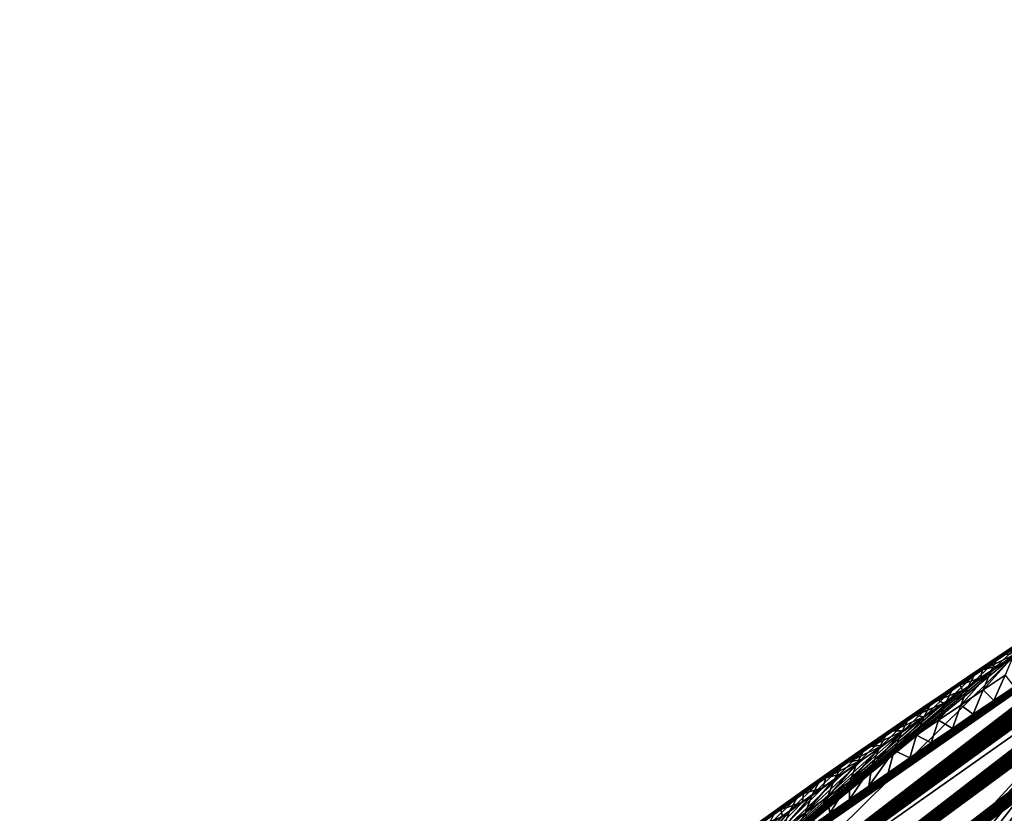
# Model space of a CAD drawing. Header units: metres. Extents: x -82 to 82, y -313 to 40.
# Tile 114 of 256: x -80 to -68, y -17 to -8. Entities that reach past the tile are written whole.
import ezdxf

# ---------------------------------------------------------------- set-up
doc = ezdxf.new("R2010")
doc.units = ezdxf.units.M
doc.layers.add('solid_505278_SW0001_CCC', color=7, linetype='CONTINUOUS')

msp = doc.modelspace()

# ---------------------------------------------------------------- linework, layer by layer
at = {"layer": 'solid_505278_SW0001_CCC'}
for points in [[(-76.345451, -25.445335, 67.233612), (-54.121674, -8.32029, 47.868084), (-54.103161, -8.351337, 47.627686)], [(-76.345451, -25.445335, 67.233612), (-76.079926, -25.070696, 67.758362), (-54.121674, -8.32029, 47.868084)], [(-76.345451, -25.445335, 67.233612), (-54.103161, -8.351337, 47.627686), (-54.098923, -8.388654, 47.408455)], [(-76.079926, -25.070696, 67.758362), (-54.282253, -8.275463, 48.731693), (-54.208996, -8.280944, 48.418884)], [(-76.079926, -25.070696, 67.758362), (-75.816391, -24.663908, 68.265991), (-54.282253, -8.275463, 48.731693)], [(-76.079926, -25.070696, 67.758362), (-54.208996, -8.280944, 48.418884), (-54.156322, -8.296489, 48.131317)], [(-76.079926, -25.070696, 67.758362), (-54.156322, -8.296489, 48.131317), (-54.121674, -8.32029, 47.868084)], [(-75.816391, -24.663908, 68.265991), (-54.377945, -8.281245, 49.070408), (-54.282253, -8.275463, 48.731693)], [(-75.816391, -24.663908, 68.265991), (-54.434586, -8.288568, 49.249599), (-54.377945, -8.281245, 49.070408)], [(-75.816391, -24.663908, 68.265991), (-54.497833, -8.299395, 49.435837), (-54.434586, -8.288568, 49.249599)], [(-75.816391, -24.663908, 68.265991), (-54.567631, -8.313627, 49.629032), (-54.497833, -8.299395, 49.435837)], [(-75.816391, -24.663908, 68.265991), (-75.554939, -24.2248, 68.755997), (-54.567631, -8.313627, 49.629032)], [(-75.554939, -24.2248, 68.755997), (-54.644184, -8.331391, 49.829315), (-54.567631, -8.313627, 49.629032)], [(-75.554939, -24.2248, 68.755997), (-54.728195, -8.353204, 50.037182), (-54.644184, -8.331391, 49.829315)], [(-75.554939, -24.2248, 68.755997), (-54.819424, -8.378831, 50.252415), (-54.728195, -8.353204, 50.037182)], [(-76.345451, -25.445335, 67.233612), (-54.098923, -8.388654, 47.408455), (-54.106789, -8.431214, 47.207039)], [(-76.345451, -25.445335, 67.233612), (-54.106789, -8.431214, 47.207039), (-54.125469, -8.4785, 47.021397)], [(-75.554939, -24.2248, 68.755997), (-54.918335, -8.408599, 50.475323), (-54.819424, -8.378831, 50.252415)], [(-75.554939, -24.2248, 68.755997), (-55.025593, -8.443007, 50.706371), (-54.918335, -8.408599, 50.475323)], [(-75.554939, -24.2248, 68.755997), (-55.140873, -8.48175, 50.945274), (-55.025593, -8.443007, 50.706371)], [(-76.612869, -25.787895, 66.6922), (-54.125469, -8.4785, 47.021397), (-54.154037, -8.530216, 46.849701)], [(-76.612869, -25.787895, 66.6922), (-76.345451, -25.445335, 67.233612), (-54.125469, -8.4785, 47.021397)], [(-76.612869, -25.787895, 66.6922), (-54.154037, -8.530216, 46.849701), (-54.191799, -8.586277, 46.689667)], [(-75.554939, -24.2248, 68.755997), (-75.295586, -23.753061, 69.227745), (-55.140873, -8.48175, 50.945274)], [(-75.295586, -23.753061, 69.227745), (-55.264858, -8.525331, 51.192532), (-55.140873, -8.48175, 50.945274)], [(-75.295586, -23.753061, 69.227745), (-55.398121, -8.574172, 51.448563), (-55.264858, -8.525331, 51.192532)], [(-75.295586, -23.753061, 69.227745), (-55.54034, -8.627968, 51.713066), (-55.398121, -8.574172, 51.448563)], [(-76.612869, -25.787895, 66.6922), (-54.191799, -8.586277, 46.689667), (-54.238407, -8.646775, 46.539352)], [(-76.612869, -25.787895, 66.6922), (-54.238407, -8.646775, 46.539352), (-54.293816, -8.711883, 46.39769)], [(-75.295586, -23.753061, 69.227745), (-55.692402, -8.687391, 51.98671), (-55.54034, -8.627968, 51.713066)], [(-75.295586, -23.753061, 69.227745), (-55.854706, -8.752723, 52.269775), (-55.692402, -8.687391, 51.98671)], [(-76.88208, -26.098375, 66.134529), (-54.293816, -8.711883, 46.39769), (-54.358055, -8.781795, 46.263683)], [(-76.88208, -26.098375, 66.134529), (-76.612869, -25.787895, 66.6922), (-54.293816, -8.711883, 46.39769)], [(-76.88208, -26.098375, 66.134529), (-54.358055, -8.781795, 46.263683), (-54.431801, -8.857218, 46.136204)], [(-75.295586, -23.753061, 69.227745), (-75.038422, -23.248409, 69.680458), (-55.854706, -8.752723, 52.269775)], [(-75.038422, -23.248409, 69.680458), (-56.027042, -8.823753, 52.562057), (-55.854706, -8.752723, 52.269775)], [(-76.88208, -26.098375, 66.134529), (-54.431801, -8.857218, 46.136204), (-54.51577, -8.938783, 46.014538)], [(-75.038422, -23.248409, 69.680458), (-56.210514, -8.901343, 52.864372), (-56.027042, -8.823753, 52.562057)], [(-75.038422, -23.248409, 69.680458), (-56.339142, -8.956796, 53.071571), (-56.210514, -8.901343, 52.864372)], [(-77.152992, -26.376709, 65.56086), (-54.610744, -9.027111, 45.898136), (-54.718044, -9.123197, 45.786812)], [(-77.152992, -26.376709, 65.56086), (-76.88208, -26.098375, 66.134529), (-54.610744, -9.027111, 45.898136)], [(-76.88208, -26.098375, 66.134529), (-54.51577, -8.938783, 46.014538), (-54.610744, -9.027111, 45.898136)], [(-75.038422, -23.248409, 69.680458), (-56.47261, -9.015042, 53.283119), (-56.339142, -8.956796, 53.071571)], [(-75.038422, -23.248409, 69.680458), (-56.611305, -9.076393, 53.499298), (-56.47261, -9.015042, 53.283119)], [(-77.152992, -26.376709, 65.56086), (-54.718044, -9.123197, 45.786812), (-54.839691, -9.228546, 45.680313)], [(-75.038422, -23.248409, 69.680458), (-56.755611, -9.141156, 53.720394), (-56.611305, -9.076393, 53.499298)], [(-77.152992, -26.376709, 65.56086), (-54.839691, -9.228546, 45.680313), (-54.977398, -9.344308, 45.578796)], [(-75.038422, -23.248409, 69.680458), (-74.783524, -22.710527, 70.113243), (-56.755611, -9.141156, 53.720394)], [(-74.783524, -22.710527, 70.113243), (-56.905643, -9.20941, 53.94648), (-56.755611, -9.141156, 53.720394)], [(-74.783524, -22.710527, 70.113243), (-57.060997, -9.280815, 54.17725), (-56.905643, -9.20941, 53.94648)], [(-77.152992, -26.376709, 65.56086), (-54.977398, -9.344308, 45.578796), (-55.133167, -9.471792, 45.482639)], [(-74.783524, -22.710527, 70.113243), (-57.222073, -9.35569, 54.412979), (-57.060997, -9.280815, 54.17725)], [(-74.783524, -22.710527, 70.113243), (-57.389305, -9.434398, 54.653988), (-57.222073, -9.35569, 54.412979)], [(-77.425453, -26.622692, 64.97139), (-55.133167, -9.471792, 45.482639), (-55.309864, -9.612908, 45.393093)], [(-77.425453, -26.622692, 64.97139), (-77.152992, -26.376709, 65.56086), (-55.133167, -9.471792, 45.482639)], [(-74.783524, -22.710527, 70.113243), (-57.563011, -9.517188, 54.900505), (-57.389305, -9.434398, 54.653988)], [(-74.783524, -22.710527, 70.113243), (-57.742664, -9.603609, 55.152134), (-57.563011, -9.517188, 54.900505)], [(-77.425453, -26.622692, 64.97139), (-55.309864, -9.612908, 45.393093), (-55.509583, -9.768891, 45.311378)], [(-74.783524, -22.710527, 70.113243), (-57.928574, -9.69392, 55.409084), (-57.742664, -9.603609, 55.152134)], [(-74.783524, -22.710527, 70.113243), (-74.530991, -22.139055, 70.525154), (-57.928574, -9.69392, 55.409084)], [(-74.530991, -22.139055, 70.525154), (-58.121254, -9.788553, 55.671715), (-57.928574, -9.69392, 55.409084)], [(-77.425453, -26.622692, 64.97139), (-55.509583, -9.768891, 45.311378), (-55.734352, -9.940889, 45.238789)], [(-74.530991, -22.139055, 70.525154), (-58.321178, -9.887912, 55.940361), (-58.121254, -9.788553, 55.671715)], [(-74.530991, -22.139055, 70.525154), (-58.527855, -9.991559, 56.214676), (-58.321178, -9.887912, 55.940361)], [(-77.699287, -26.835997, 64.366364), (-55.734352, -9.940889, 45.238789), (-55.986191, -10.130041, 45.177666)], [(-77.699287, -26.835997, 64.366364), (-77.425453, -26.622692, 64.97139), (-55.734352, -9.940889, 45.238789)], [(-74.530991, -22.139055, 70.525154), (-58.741386, -10.09958, 56.494705), (-58.527855, -9.991559, 56.214676)], [(-77.699287, -26.835997, 64.366364), (-55.986191, -10.130041, 45.177666), (-56.266438, -10.336974, 45.129929)], [(-74.530991, -22.139055, 70.525154), (-58.906387, -10.183779, 56.708721), (-58.741386, -10.09958, 56.494705)], [(-74.530991, -22.139055, 70.525154), (-59.075825, -10.27095, 56.92635), (-58.906387, -10.183779, 56.708721)], [(-77.699287, -26.835997, 64.366364), (-56.266438, -10.336974, 45.129929), (-56.417492, -10.447203, 45.111443)], [(-74.530991, -22.139055, 70.525154), (-59.249905, -10.361279, 57.147728), (-59.075825, -10.27095, 56.92635)], [(-74.530991, -22.139055, 70.525154), (-74.2808, -21.533463, 70.91507), (-59.249905, -10.361279, 57.147728)], [(-74.2808, -21.533463, 70.91507), (-59.428181, -10.454355, 57.372555), (-59.249905, -10.361279, 57.147728)], [(-77.699287, -26.835997, 64.366364), (-56.417492, -10.447203, 45.111443), (-56.576462, -10.562366, 45.097225)], [(-74.2808, -21.533463, 70.91507), (-59.61068, -10.550207, 57.600845), (-59.428181, -10.454355, 57.372555)], [(-77.974274, -27.016211, 63.745987), (-56.576462, -10.562366, 45.097225), (-56.743271, -10.682352, 45.087181)], [(-77.974274, -27.016211, 63.745987), (-77.699287, -26.835997, 64.366364), (-56.576462, -10.562366, 45.097225)], [(-74.2808, -21.533463, 70.91507), (-59.797688, -10.649101, 57.832783), (-59.61068, -10.550207, 57.600845)], [(-77.974274, -27.016211, 63.745987), (-56.743271, -10.682352, 45.087181), (-56.918118, -10.807273, 45.081505)], [(-74.2808, -21.533463, 70.91507), (-59.989502, -10.751304, 58.068558), (-59.797688, -10.649101, 57.832783)], [(-77.974274, -27.016211, 63.745987), (-56.918118, -10.807273, 45.081505), (-57.101635, -10.937573, 45.080837)], [(-74.2808, -21.533463, 70.91507), (-60.186409, -10.857082, 58.308361), (-59.989502, -10.751304, 58.068558)], [(-74.2808, -21.533463, 70.91507), (-60.388466, -10.966491, 58.552227), (-60.186409, -10.857082, 58.308361)], [(-77.974274, -27.016211, 63.745987), (-57.101635, -10.937573, 45.080837), (-57.29361, -11.073034, 45.084938)], [(-74.2808, -21.533463, 70.91507), (-60.595119, -11.079009, 58.799809), (-60.388466, -10.966491, 58.552227)], [(-77.974274, -27.016211, 63.745987), (-57.29361, -11.073034, 45.084938), (-57.494442, -11.213925, 45.094227)], [(-74.2808, -21.533463, 70.91507), (-60.806622, -11.194886, 59.051258), (-60.595119, -11.079009, 58.799809)], [(-77.974274, -27.016211, 63.745987), (-57.494442, -11.213925, 45.094227), (-57.704727, -11.360668, 45.109329)], [(-74.2808, -21.533463, 70.91507), (-61.023323, -11.314451, 59.306789), (-60.806622, -11.194886, 59.051258)], [(-78.250175, -27.162819, 63.110397), (-57.704727, -11.360668, 45.109329), (-57.924168, -11.51298, 45.129921)], [(-78.250175, -27.162819, 63.110397), (-77.974274, -27.016211, 63.745987), (-57.704727, -11.360668, 45.109329)], [(-74.2808, -21.533463, 70.91507), (-74.032967, -20.893274, 71.281754), (-61.023323, -11.314451, 59.306789)], [(-74.032967, -20.893274, 71.281754), (-61.24556, -11.438032, 59.566616), (-61.023323, -11.314451, 59.306789)], [(-74.032967, -20.893274, 71.281754), (-61.473675, -11.565962, 59.830948), (-61.24556, -11.438032, 59.566616)], [(-78.250175, -27.162819, 63.110397), (-57.924168, -11.51298, 45.129921), (-58.153374, -11.671295, 45.156609)], [(-74.032967, -20.893274, 71.281754), (-61.707359, -11.697943, 60.099613), (-61.473675, -11.565962, 59.830948)], [(-78.250175, -27.162819, 63.110397), (-58.153374, -11.671295, 45.156609), (-58.392879, -11.835979, 45.189907)], [(-74.032967, -20.893274, 71.281754), (-61.946255, -11.833624, 60.372395), (-61.707359, -11.697943, 60.099613)], [(-78.250175, -27.162819, 63.110397), (-58.392879, -11.835979, 45.189907), (-58.642361, -12.006743, 45.229504)], [(-74.032967, -20.893274, 71.281754), (-62.141388, -11.945108, 60.593731), (-61.946255, -11.833624, 60.372395)], [(-78.250175, -27.162819, 63.110397), (-58.642361, -12.006743, 45.229504), (-58.902649, -12.184184, 45.276207)], [(-74.032967, -20.893274, 71.281754), (-62.340321, -12.05943, 60.81797), (-62.141388, -11.945108, 60.593731)], [(-74.032967, -20.893274, 71.281754), (-62.543251, -12.176802, 61.045231), (-62.340321, -12.05943, 60.81797)], [(-78.526711, -27.275187, 62.459625), (-58.902649, -12.184184, 45.276207), (-59.174103, -12.368545, 45.330376)], [(-78.526711, -27.275187, 62.459625), (-78.250175, -27.162819, 63.110397), (-58.902649, -12.184184, 45.276207)], [(-74.032967, -20.893274, 71.281754), (-62.750389, -12.297432, 61.275631), (-62.543251, -12.176802, 61.045231)], [(-78.526711, -27.275187, 62.459625), (-59.174103, -12.368545, 45.330376), (-59.456516, -12.559617, 45.391804)], [(-74.032967, -20.893274, 71.281754), (-62.961857, -12.421453, 61.509247), (-62.750389, -12.297432, 61.275631)], [(-74.032967, -20.893274, 71.281754), (-63.177067, -12.54827, 61.745754), (-62.961857, -12.421453, 61.509247)], [(-78.526711, -27.275187, 62.459625), (-59.456516, -12.559617, 45.391804), (-59.750893, -12.758154, 45.461514)], [(-74.032967, -20.893274, 71.281754), (-63.396065, -12.677935, 61.985168), (-63.177067, -12.54827, 61.745754)], [(-74.032967, -20.893274, 71.281754), (-73.787498, -20.217981, 71.62384), (-63.396065, -12.677935, 61.985168)], [(-73.787498, -20.217981, 71.62384), (-63.619114, -12.810719, 62.227646), (-63.396065, -12.677935, 61.985168)], [(-78.526711, -27.275187, 62.459625), (-59.750893, -12.758154, 45.461514), (-59.953903, -12.894726, 45.512703)], [(-73.787498, -20.217981, 71.62384), (-63.846466, -12.946898, 62.473328), (-63.619114, -12.810719, 62.227646)], [(-78.526711, -27.275187, 62.459625), (-59.953903, -12.894726, 45.512703), (-60.162125, -13.034498, 45.567459)], [(-78.526711, -27.275187, 62.459625), (-60.162125, -13.034498, 45.567459), (-60.3759, -13.177735, 45.626144)], [(-73.787498, -20.217981, 71.62384), (-64.078384, -13.086744, 62.722366), (-63.846466, -12.946898, 62.473328)], [(-73.787498, -20.217981, 71.62384), (-64.275322, -13.206285, 62.932564), (-64.078384, -13.086744, 62.722366)], [(-78.803528, -27.352566, 61.793797), (-60.3759, -13.177735, 45.626144), (-60.595585, -13.324705, 45.689129)], [(-78.803528, -27.352566, 61.793797), (-78.526711, -27.275187, 62.459625), (-60.3759, -13.177735, 45.626144)], [(-73.787498, -20.217981, 71.62384), (-64.475754, -13.328723, 63.145287), (-64.275322, -13.206285, 62.932564)], [(-78.803528, -27.352566, 61.793797), (-60.595585, -13.324705, 45.689129), (-60.82127, -13.475474, 45.756512)], [(-73.787498, -20.217981, 71.62384), (-64.679405, -13.453758, 63.360386), (-64.475754, -13.328723, 63.145287)], [(-78.803528, -27.352566, 61.793797), (-60.82127, -13.475474, 45.756512), (-61.052601, -13.629741, 45.827904)], [(-73.787498, -20.217981, 71.62384), (-64.885941, -13.581042, 63.57769), (-64.679405, -13.453758, 63.360386)], [(-73.787498, -20.217981, 71.62384), (-65.095535, -13.710773, 63.797287), (-64.885941, -13.581042, 63.57769)], [(-78.803528, -27.352566, 61.793797), (-61.052601, -13.629741, 45.827904), (-61.289917, -13.787771, 45.903683)], [(-78.803528, -27.352566, 61.793797), (-61.289917, -13.787771, 45.903683), (-61.533615, -13.949876, 45.984283)], [(-73.787498, -20.217981, 71.62384), (-65.30838, -13.843156, 64.019264), (-65.095535, -13.710773, 63.797287)], [(-73.787498, -20.217981, 71.62384), (-65.524635, -13.978389, 64.243721), (-65.30838, -13.843156, 64.019264)], [(-78.803528, -27.352566, 61.793797), (-61.533615, -13.949876, 45.984283), (-61.783966, -14.116264, 46.069992)], [(-73.787498, -20.217981, 71.62384), (-65.744484, -14.116674, 64.470741), (-65.524635, -13.978389, 64.243721)], [(-78.803528, -27.352566, 61.793797), (-61.783966, -14.116264, 46.069992), (-62.040512, -14.286551, 46.160301)], [(-73.787498, -20.217981, 71.62384), (-65.968102, -14.258217, 64.700409), (-65.744484, -14.116674, 64.470741)], [(-73.787498, -20.217981, 71.62384), (-66.195656, -14.403218, 64.932823), (-65.968102, -14.258217, 64.700409)], [(-79.080238, -27.394127, 61.113049), (-62.040512, -14.286551, 46.160301), (-62.303509, -14.460942, 46.255512)], [(-79.080238, -27.394127, 61.113049), (-78.803528, -27.352566, 61.793797), (-62.040512, -14.286551, 46.160301)], [(-79.080238, -27.394127, 61.113049), (-62.303509, -14.460942, 46.255512), (-62.573406, -14.639795, 46.356133)], [(-73.787498, -20.217981, 71.62384), (-66.427193, -14.551727, 65.168007), (-66.195656, -14.403218, 64.932823)], [(-73.787498, -20.217981, 71.62384), (-73.544548, -19.507242, 71.939911), (-66.427193, -14.551727, 65.168007)], [(-73.544548, -19.507242, 71.939911), (-66.66198, -14.702939, 65.405579), (-66.427193, -14.551727, 65.168007)], [(-79.080238, -27.394127, 61.113049), (-62.573406, -14.639795, 46.356133), (-62.850609, -14.823442, 46.462635)], [(-73.544548, -19.507242, 71.939911), (-66.900093, -14.856953, 65.645599), (-66.66198, -14.702939, 65.405579)], [(-79.080238, -27.394127, 61.113049), (-62.850609, -14.823442, 46.462635), (-63.134693, -15.011521, 46.57452)], [(-73.544548, -19.507242, 71.939911), (-67.141808, -15.014069, 65.888199), (-66.900093, -14.856953, 65.645599)], [(-79.080238, -27.394127, 61.113049), (-63.134693, -15.011521, 46.57452), (-63.425743, -15.204095, 46.691895)], [(-73.544548, -19.507242, 71.939911), (-67.38739, -15.174585, 66.133537), (-67.141808, -15.014069, 65.888199)], [(-79.080238, -27.394127, 61.113049), (-63.425743, -15.204095, 46.691895), (-63.648895, -15.351722, 46.78389)], [(-73.544548, -19.507242, 71.939911), (-67.6371, -15.338804, 66.381744), (-67.38739, -15.174585, 66.133537)], [(-79.080238, -27.394127, 61.113049), (-63.648895, -15.351722, 46.78389), (-63.876446, -15.502283, 46.879562)], [(-73.544548, -19.507242, 71.939911), (-67.891205, -15.507024, 66.632965), (-67.6371, -15.338804, 66.381744)], [(-68.651016, -15.552462, 68.695763), (-68.478966, -15.468965, 68.950851), (-68.225731, -15.299882, 68.708084)], [(-68.398224, -15.383058, 68.453171), (-68.651016, -15.552462, 68.695763), (-68.225731, -15.299882, 68.708084)], [(-68.323593, -15.361978, 67.986778), (-68.389023, -15.494265, 67.691811), (-68.641144, -15.663404, 67.935722)], [(-68.323593, -15.361978, 67.986778), (-68.641144, -15.663404, 67.935722), (-68.574051, -15.529544, 68.228386)], [(-68.323593, -15.361978, 67.986778), (-68.574051, -15.529544, 68.228386), (-68.398224, -15.383058, 68.453171)], [(-68.343506, -15.45369, 69.195297), (-72.194351, -18.609018, 74.185349), (-71.520294, -18.5916, 74.938774)], [(-68.343506, -15.45369, 69.195297), (-68.547974, -15.59194, 69.395126), (-72.194351, -18.609018, 74.185349)], [(-71.520294, -18.5916, 74.938774), (-70.830307, -18.60902, 75.67765), (-66.97953, -15.387093, 70.788261)], [(-68.343506, -15.45369, 69.195297), (-71.520294, -18.5916, 74.938774), (-66.97953, -15.387093, 70.788261)], [(-70.830307, -18.60902, 75.67765), (-69.665764, -18.314058, 75.973953), (-66.97953, -15.387093, 70.788261)], [(-69.665764, -18.314058, 75.973953), (-69.435211, -18.142281, 75.7612), (-66.97953, -15.387093, 70.788261)], [(-69.435211, -18.142281, 75.7612), (-69.20414, -17.971722, 75.548973), (-66.97953, -15.387093, 70.788261)], [(-69.20414, -17.971722, 75.548973), (-68.972549, -17.802376, 75.337273), (-66.97953, -15.387093, 70.788261)], [(-68.972549, -17.802376, 75.337273), (-68.740433, -17.634239, 75.126091), (-66.97953, -15.387093, 70.788261)], [(-68.903893, -15.722995, 68.937454), (-68.732285, -15.639194, 69.192719), (-68.478966, -15.468965, 68.950851)], [(-68.651016, -15.552462, 68.695763), (-68.903893, -15.722995, 68.937454), (-68.478966, -15.468965, 68.950851)], [(-68.740433, -17.634239, 75.126091), (-68.507813, -17.467312, 74.915436), (-66.97953, -15.387093, 70.788261)], [(-68.732285, -15.639194, 69.192719), (-68.547974, -15.59194, 69.395126), (-68.343506, -15.45369, 69.195297)], [(-68.478966, -15.468965, 68.950851), (-68.732285, -15.639194, 69.192719), (-68.343506, -15.45369, 69.195297)], [(-68.574051, -15.529544, 68.228386), (-68.651016, -15.552462, 68.695763), (-68.398224, -15.383058, 68.453171)], [(-68.507813, -17.467312, 74.915436), (-68.274689, -17.30159, 74.705315), (-66.97953, -15.387093, 70.788261)], [(-79.356407, -27.398941, 60.417496), (-63.876446, -15.502283, 46.879562), (-64.108574, -15.655926, 46.979134)], [(-79.356407, -27.398941, 60.417496), (-79.080238, -27.394127, 61.113049), (-63.876446, -15.502283, 46.879562)], [(-73.544548, -19.507242, 71.939911), (-68.149963, -15.679547, 66.88736), (-67.891205, -15.507024, 66.632965)], [(-68.547974, -15.59194, 69.395126), (-68.753883, -15.731871, 69.595558), (-72.194351, -18.609018, 74.185349)], [(-68.824623, -15.698214, 68.469101), (-68.903893, -15.722995, 68.937454), (-68.651016, -15.552462, 68.695763)], [(-68.574051, -15.529544, 68.228386), (-68.641144, -15.663404, 67.935722), (-68.89341, -15.833653, 68.178719)], [(-68.574051, -15.529544, 68.228386), (-68.89341, -15.833653, 68.178719), (-68.824623, -15.698214, 68.469101)], [(-68.574051, -15.529544, 68.228386), (-68.824623, -15.698214, 68.469101), (-68.651016, -15.552462, 68.695763)], [(-68.732285, -15.639194, 69.192719), (-68.753883, -15.731871, 69.595558), (-68.547974, -15.59194, 69.395126)], [(-68.727058, -15.868063, 67.707047), (-68.641144, -15.663404, 67.935722), (-68.389023, -15.494265, 67.691811)], [(-68.476143, -15.699081, 67.46373), (-68.727058, -15.868063, 67.707047), (-68.389023, -15.494265, 67.691811)], [(-79.356407, -27.398941, 60.417496), (-64.108574, -15.655926, 46.979134), (-64.34491, -15.812328, 47.082127)], [(-73.544548, -19.507242, 71.939911), (-68.375664, -15.831078, 67.108032), (-68.149963, -15.679547, 66.88736)], [(-69.156853, -15.894652, 69.178246), (-68.985664, -15.810564, 69.433678), (-68.732285, -15.639194, 69.192719)], [(-68.903893, -15.722995, 68.937454), (-69.156853, -15.894652, 69.178246), (-68.732285, -15.639194, 69.192719)], [(-68.824623, -15.698214, 68.469101), (-68.89341, -15.833653, 68.178719), (-69.145805, -16.005009, 68.420807)], [(-68.824623, -15.698214, 68.469101), (-69.145805, -16.005009, 68.420807), (-69.075302, -15.86798, 68.708923)], [(-68.824623, -15.698214, 68.469101), (-69.075302, -15.86798, 68.708923), (-68.903893, -15.722995, 68.937454)], [(-68.732285, -15.639194, 69.192719), (-68.985664, -15.810564, 69.433678), (-68.753883, -15.731871, 69.595558)], [(-68.978134, -16.038137, 67.949448), (-68.89341, -15.833653, 68.178719), (-68.641144, -15.663404, 67.935722)], [(-68.727058, -15.868063, 67.707047), (-68.978134, -16.038137, 67.949448), (-68.641144, -15.663404, 67.935722)], [(-68.476143, -15.699081, 67.46373), (-68.605042, -15.985936, 67.331314), (-68.727058, -15.868063, 67.707047)], [(-68.476143, -15.699081, 67.46373), (-68.375664, -15.831078, 67.108032), (-68.605042, -15.985936, 67.331314)], [(-79.356407, -27.398941, 60.417496), (-64.34491, -15.812328, 47.082127), (-64.585464, -15.971508, 47.18858)], [(-68.753883, -15.731871, 69.595558), (-68.960983, -15.873322, 69.796333), (-72.194351, -18.609018, 74.185349)], [(-69.409889, -16.067429, 69.418137), (-69.239105, -15.98307, 69.673737), (-68.985664, -15.810564, 69.433678)], [(-69.156853, -15.894652, 69.178246), (-69.409889, -16.067429, 69.418137), (-68.985664, -15.810564, 69.433678)], [(-68.985664, -15.810564, 69.433678), (-69.239105, -15.98307, 69.673737), (-68.960983, -15.873322, 69.796333)], [(-69.075302, -15.86798, 68.708923), (-69.156853, -15.894652, 69.178246), (-68.903893, -15.722995, 68.937454)], [(-68.985664, -15.810564, 69.433678), (-68.960983, -15.873322, 69.796333), (-68.753883, -15.731871, 69.595558)], [(-73.544548, -19.507242, 71.939911), (-68.605042, -15.985936, 67.331314), (-68.375664, -15.831078, 67.108032)], [(-68.960983, -15.873322, 69.796333), (-69.169006, -16.016127, 69.9972), (-72.194351, -18.609018, 74.185349)], [(-69.32608, -16.038841, 68.947861), (-69.409889, -16.067429, 69.418137), (-69.156853, -15.894652, 69.178246)], [(-69.075302, -15.86798, 68.708923), (-69.145805, -16.005009, 68.420807), (-69.398323, -16.177464, 68.661995)], [(-69.075302, -15.86798, 68.708923), (-69.398323, -16.177464, 68.661995), (-69.32608, -16.038841, 68.947861)], [(-69.075302, -15.86798, 68.708923), (-69.32608, -16.038841, 68.947861), (-69.156853, -15.894652, 69.178246)], [(-69.239105, -15.98307, 69.673737), (-69.169006, -16.016127, 69.9972), (-68.960983, -15.873322, 69.796333)], [(-69.22937, -16.209301, 68.190948), (-69.145805, -16.005009, 68.420807), (-68.89341, -15.833653, 68.178719)], [(-68.978134, -16.038137, 67.949448), (-69.22937, -16.209301, 68.190948), (-68.89341, -15.833653, 68.178719)], [(-68.727058, -15.868063, 67.707047), (-68.837914, -16.143738, 67.557281), (-68.978134, -16.038137, 67.949448)], [(-68.727058, -15.868063, 67.707047), (-68.605042, -15.985936, 67.331314), (-68.837914, -16.143738, 67.557281)], [(-79.356407, -27.398941, 60.417496), (-64.585464, -15.971508, 47.18858), (-64.830475, -16.133669, 47.298798)], [(-73.544548, -19.507242, 71.939911), (-68.837914, -16.143738, 67.557281), (-68.605042, -15.985936, 67.331314)], [(-69.169006, -16.016127, 69.9972), (-69.39727, -16.173656, 70.216682), (-72.194351, -18.609018, 74.185349)], [(-69.662994, -16.241322, 69.657143), (-69.492592, -16.15671, 69.912903), (-69.239105, -15.98307, 69.673737)], [(-69.409889, -16.067429, 69.418137), (-69.662994, -16.241322, 69.657143), (-69.239105, -15.98307, 69.673737)], [(-69.32608, -16.038841, 68.947861), (-69.398323, -16.177464, 68.661995), (-69.650955, -16.351015, 68.90229)], [(-69.32608, -16.038841, 68.947861), (-69.650955, -16.351015, 68.90229), (-69.576942, -16.210791, 69.185921)], [(-69.32608, -16.038841, 68.947861), (-69.576942, -16.210791, 69.185921), (-69.409889, -16.067429, 69.418137)], [(-69.239105, -15.98307, 69.673737), (-69.492592, -16.15671, 69.912903), (-69.169006, -16.016127, 69.9972)], [(-69.492592, -16.15671, 69.912903), (-69.39727, -16.173656, 70.216682), (-69.169006, -16.016127, 69.9972)], [(-69.480743, -16.381548, 68.431541), (-69.398323, -16.177464, 68.661995), (-69.145805, -16.005009, 68.420807)], [(-69.22937, -16.209301, 68.190948), (-69.480743, -16.381548, 68.431541), (-69.145805, -16.005009, 68.420807)], [(-68.978134, -16.038137, 67.949448), (-69.074181, -16.304495, 67.785774), (-69.22937, -16.209301, 68.190948)], [(-68.978134, -16.038137, 67.949448), (-68.837914, -16.143738, 67.557281), (-69.074181, -16.304495, 67.785774)], [(-79.356407, -27.398941, 60.417496), (-64.830475, -16.133669, 47.298798), (-65.080177, -16.299013, 47.41309)], [(-73.544548, -19.507242, 71.939911), (-69.074181, -16.304495, 67.785774), (-68.837914, -16.143738, 67.557281)], [(-69.916153, -16.416325, 69.895264), (-69.746124, -16.331476, 70.151176), (-69.492592, -16.15671, 69.912903)], [(-69.662994, -16.241322, 69.657143), (-69.916153, -16.416325, 69.895264), (-69.492592, -16.15671, 69.912903)], [(-69.492592, -16.15671, 69.912903), (-69.746124, -16.331476, 70.151176), (-69.39727, -16.173656, 70.216682)], [(-69.576942, -16.210791, 69.185921), (-69.662994, -16.241322, 69.657143), (-69.409889, -16.067429, 69.418137)], [(-69.39727, -16.173656, 70.216682), (-69.626007, -16.33238, 70.435646), (-72.194351, -18.609018, 74.185349)], [(-69.827896, -16.383825, 69.423103), (-69.916153, -16.416325, 69.895264), (-69.662994, -16.241322, 69.657143)], [(-69.576942, -16.210791, 69.185921), (-69.650955, -16.351015, 68.90229), (-69.903694, -16.525658, 69.141685)], [(-69.576942, -16.210791, 69.185921), (-69.903694, -16.525658, 69.141685), (-69.827896, -16.383825, 69.423103)], [(-69.576942, -16.210791, 69.185921), (-69.827896, -16.383825, 69.423103), (-69.662994, -16.241322, 69.657143)], [(-69.746124, -16.331476, 70.151176), (-69.626007, -16.33238, 70.435646), (-69.39727, -16.173656, 70.216682)], [(-69.732254, -16.554874, 68.671242), (-69.650955, -16.351015, 68.90229), (-69.398323, -16.177464, 68.661995)], [(-69.480743, -16.381548, 68.431541), (-69.732254, -16.554874, 68.671242), (-69.398323, -16.177464, 68.661995)], [(-69.22937, -16.209301, 68.190948), (-69.313736, -16.468233, 68.016602), (-69.480743, -16.381548, 68.431541)], [(-69.22937, -16.209301, 68.190948), (-69.074181, -16.304495, 67.785774), (-69.313736, -16.468233, 68.016602)], [(-79.356407, -27.398941, 60.417496), (-65.080177, -16.299013, 47.41309), (-65.334801, -16.467749, 47.531761)], [(-73.544548, -19.507242, 71.939911), (-69.313736, -16.468233, 68.016602), (-69.074181, -16.304495, 67.785774)], [(-69.626007, -16.33238, 70.435646), (-69.854889, -16.492065, 70.653763), (-72.194351, -18.609018, 74.185349)], [(-70.169357, -16.592434, 70.1325), (-69.999695, -16.507364, 70.388565), (-69.746124, -16.331476, 70.151176)], [(-69.916153, -16.416325, 69.895264), (-70.169357, -16.592434, 70.1325), (-69.746124, -16.331476, 70.151176)], [(-69.746124, -16.331476, 70.151176), (-69.999695, -16.507364, 70.388565), (-69.626007, -16.33238, 70.435646)], [(-69.999695, -16.507364, 70.388565), (-69.854889, -16.492065, 70.653763), (-69.626007, -16.33238, 70.435646)], [(-69.983887, -16.729275, 68.910042), (-69.903694, -16.525658, 69.141685), (-69.650955, -16.351015, 68.90229)], [(-69.732254, -16.554874, 68.671242), (-69.983887, -16.729275, 68.910042), (-69.650955, -16.351015, 68.90229)], [(-69.480743, -16.381548, 68.431541), (-69.556488, -16.634979, 68.24958), (-69.732254, -16.554874, 68.671242)], [(-69.480743, -16.381548, 68.431541), (-69.313736, -16.468233, 68.016602), (-69.556488, -16.634979, 68.24958)], [(-79.356407, -27.398941, 60.417496), (-65.334801, -16.467749, 47.531761), (-65.594391, -16.639919, 47.654869)], [(-73.544548, -19.507242, 71.939911), (-69.556488, -16.634979, 68.24958), (-69.313736, -16.468233, 68.016602)], [(-69.854889, -16.492065, 70.653763), (-70.08358, -16.652479, 70.870712), (-72.194351, -18.609018, 74.185349)], [(-70.253281, -16.684372, 70.625076), (-70.08358, -16.652479, 70.870712), (-69.854889, -16.492065, 70.653763)], [(-69.999695, -16.507364, 70.388565), (-70.253281, -16.684372, 70.625076), (-69.854889, -16.492065, 70.653763)], [(-70.078918, -16.557938, 69.659416), (-70.169357, -16.592434, 70.1325), (-69.916153, -16.416325, 69.895264)], [(-69.827896, -16.383825, 69.423103), (-69.903694, -16.525658, 69.141685), (-70.156525, -16.701387, 69.380188)], [(-69.827896, -16.383825, 69.423103), (-70.156525, -16.701387, 69.380188), (-70.078918, -16.557938, 69.659416)], [(-69.827896, -16.383825, 69.423103), (-70.078918, -16.557938, 69.659416), (-69.916153, -16.416325, 69.895264)], [(-70.422607, -16.769644, 70.368866), (-70.253281, -16.684372, 70.625076), (-69.999695, -16.507364, 70.388565)], [(-70.169357, -16.592434, 70.1325), (-70.422607, -16.769644, 70.368866), (-69.999695, -16.507364, 70.388565)], [(-70.330002, -16.733128, 69.894859), (-70.422607, -16.769644, 70.368866), (-70.169357, -16.592434, 70.1325)], [(-70.078918, -16.557938, 69.659416), (-70.156525, -16.701387, 69.380188), (-70.409439, -16.878199, 69.617813)], [(-70.078918, -16.557938, 69.659416), (-70.409439, -16.878199, 69.617813), (-70.330002, -16.733128, 69.894859)], [(-70.078918, -16.557938, 69.659416), (-70.330002, -16.733128, 69.894859), (-70.169357, -16.592434, 70.1325)], [(-70.235641, -16.904747, 69.147957), (-70.156525, -16.701387, 69.380188), (-69.903694, -16.525658, 69.141685)], [(-69.983887, -16.729275, 68.910042), (-70.235641, -16.904747, 69.147957), (-69.903694, -16.525658, 69.141685)], [(-69.732254, -16.554874, 68.671242), (-69.802338, -16.804758, 68.484543), (-70.019913, -16.955826, 68.691612)], [(-69.732254, -16.554874, 68.671242), (-70.019913, -16.955826, 68.691612), (-69.983887, -16.729275, 68.910042)], [(-69.732254, -16.554874, 68.671242), (-69.556488, -16.634979, 68.24958), (-69.802338, -16.804758, 68.484543)], [(-79.356407, -27.398941, 60.417496), (-65.594391, -16.639919, 47.654869), (-65.858521, -16.815132, 47.781826)], [(-73.544548, -19.507242, 71.939911), (-69.802338, -16.804758, 68.484543), (-69.556488, -16.634979, 68.24958)], [(-70.08358, -16.652479, 70.870712), (-70.311813, -16.813419, 71.086212), (-72.194351, -18.609018, 74.185349)], [(-70.675888, -16.947952, 70.604355), (-70.506897, -16.862494, 70.86071), (-70.253281, -16.684372, 70.625076)], [(-70.422607, -16.769644, 70.368866), (-70.675888, -16.947952, 70.604355), (-70.253281, -16.684372, 70.625076)], [(-70.506897, -16.862494, 70.86071), (-70.311813, -16.813419, 71.086212), (-70.08358, -16.652479, 70.870712)], [(-70.253281, -16.684372, 70.625076), (-70.506897, -16.862494, 70.86071), (-70.08358, -16.652479, 70.870712)], [(-70.487495, -17.081282, 69.384979), (-70.409439, -16.878199, 69.617813), (-70.156525, -16.701387, 69.380188)], [(-70.235641, -16.904747, 69.147957), (-70.487495, -17.081282, 69.384979), (-70.156525, -16.701387, 69.380188)], [(-79.356407, -27.398941, 60.417496), (-65.858521, -16.815132, 47.781826), (-66.127373, -16.993567, 47.912907)], [(-73.544548, -19.507242, 71.939911), (-70.019913, -16.955826, 68.691612), (-69.802338, -16.804758, 68.484543)], [(-70.311813, -16.813419, 71.086212), (-70.540253, -16.975353, 71.300919), (-72.194351, -18.609018, 74.185349)], [(-70.581146, -16.909388, 70.129433), (-70.675888, -16.947952, 70.604355), (-70.422607, -16.769644, 70.368866)], [(-70.330002, -16.733128, 69.894859), (-70.409439, -16.878199, 69.617813), (-70.662437, -17.056086, 69.854546)], [(-70.330002, -16.733128, 69.894859), (-70.662437, -17.056086, 69.854546), (-70.581146, -16.909388, 70.129433)], [(-70.330002, -16.733128, 69.894859), (-70.581146, -16.909388, 70.129433), (-70.422607, -16.769644, 70.368866)], [(-70.506897, -16.862494, 70.86071), (-70.540253, -16.975353, 71.300919), (-70.311813, -16.813419, 71.086212)], [(-69.983887, -16.729275, 68.910042), (-70.019913, -16.955826, 68.691612), (-70.239723, -17.109255, 68.89994)], [(-69.983887, -16.729275, 68.910042), (-70.239723, -17.109255, 68.89994), (-70.235641, -16.904747, 69.147957)], [(-70.929199, -17.127354, 70.838974), (-70.760521, -17.041727, 71.095467), (-70.506897, -16.862494, 70.86071)], [(-70.675888, -16.947952, 70.604355), (-70.929199, -17.127354, 70.838974), (-70.506897, -16.862494, 70.86071)], [(-70.581146, -16.909388, 70.129433), (-70.662437, -17.056086, 69.854546), (-70.915504, -17.235048, 70.090408)], [(-70.581146, -16.909388, 70.129433), (-70.915504, -17.235048, 70.090408), (-70.832344, -17.086714, 70.363152)], [(-70.581146, -16.909388, 70.129433), (-70.832344, -17.086714, 70.363152), (-70.675888, -16.947952, 70.604355)], [(-70.506897, -16.862494, 70.86071), (-70.760521, -17.041727, 71.095467), (-70.540253, -16.975353, 71.300919)], [(-70.739456, -17.258879, 69.621117), (-70.662437, -17.056086, 69.854546), (-70.409439, -16.878199, 69.617813)], [(-70.487495, -17.081282, 69.384979), (-70.739456, -17.258879, 69.621117), (-70.409439, -16.878199, 69.617813)], [(-70.235641, -16.904747, 69.147957), (-70.461685, -17.265062, 69.109406), (-70.487495, -17.081282, 69.384979)], [(-70.235641, -16.904747, 69.147957), (-70.239723, -17.109255, 68.89994), (-70.461685, -17.265062, 69.109406)], [(-79.631485, -27.365921, 59.707127), (-66.127373, -16.993567, 47.912907), (-66.401222, -17.175468, 48.048496)], [(-79.631485, -27.365921, 59.707127), (-79.356407, -27.398941, 60.417496), (-66.127373, -16.993567, 47.912907)], [(-73.544548, -19.507242, 71.939911), (-70.239723, -17.109255, 68.89994), (-70.019913, -16.955826, 68.691612)], [(-70.540253, -16.975353, 71.300919), (-70.769196, -17.138489, 71.515099), (-72.194351, -18.609018, 74.185349)], [(-71.182533, -17.30785, 71.072716), (-71.014153, -17.222071, 71.329353), (-70.760521, -17.041727, 71.095467)], [(-70.929199, -17.127354, 70.838974), (-71.182533, -17.30785, 71.072716), (-70.760521, -17.041727, 71.095467)], [(-70.760521, -17.041727, 71.095467), (-71.014153, -17.222071, 71.329353), (-70.769196, -17.138489, 71.515099)], [(-70.832344, -17.086714, 70.363152), (-70.929199, -17.127354, 70.838974), (-70.675888, -16.947952, 70.604355)], [(-70.760521, -17.041727, 71.095467), (-70.769196, -17.138489, 71.515099), (-70.540253, -16.975353, 71.300919)], [(-73.544548, -19.507242, 71.939911), (-70.461685, -17.265062, 69.109406), (-70.239723, -17.109255, 68.89994)], [(-70.769196, -17.138489, 71.515099), (-70.998619, -17.30283, 71.728752), (-72.194351, -18.609018, 74.185349)], [(-71.08358, -17.265106, 70.596008), (-71.182533, -17.30785, 71.072716), (-70.929199, -17.127354, 70.838974)], [(-70.832344, -17.086714, 70.363152), (-70.915504, -17.235048, 70.090408), (-71.168633, -17.415079, 70.325386)], [(-70.832344, -17.086714, 70.363152), (-71.168633, -17.415079, 70.325386), (-71.08358, -17.265106, 70.596008)], [(-70.832344, -17.086714, 70.363152), (-71.08358, -17.265106, 70.596008), (-70.929199, -17.127354, 70.838974)], [(-71.014153, -17.222071, 71.329353), (-70.998619, -17.30283, 71.728752), (-70.769196, -17.138489, 71.515099)], [(-70.991501, -17.437532, 69.856377), (-70.915504, -17.235048, 70.090408), (-70.662437, -17.056086, 69.854546)], [(-70.739456, -17.258879, 69.621117), (-70.991501, -17.437532, 69.856377), (-70.662437, -17.056086, 69.854546)], [(-70.487495, -17.081282, 69.384979), (-70.685745, -17.423267, 69.319885), (-70.739456, -17.258879, 69.621117)], [(-70.487495, -17.081282, 69.384979), (-70.461685, -17.265062, 69.109406), (-70.685745, -17.423267, 69.319885)], [(-79.631485, -27.365921, 59.707127), (-66.401222, -17.175468, 48.048496), (-66.680328, -17.361082, 48.188961)], [(-73.544548, -19.507242, 71.939911), (-70.685745, -17.423267, 69.319885), (-70.461685, -17.265062, 69.109406)], [(-71.435883, -17.489433, 71.305588), (-71.267792, -17.403521, 71.562363), (-71.014153, -17.222071, 71.329353)], [(-71.182533, -17.30785, 71.072716), (-71.435883, -17.489433, 71.305588), (-71.014153, -17.222071, 71.329353)], [(-71.014153, -17.222071, 71.329353), (-71.267792, -17.403521, 71.562363), (-70.998619, -17.30283, 71.728752)], [(-71.243629, -17.617239, 70.090759), (-71.168633, -17.415079, 70.325386), (-70.915504, -17.235048, 70.090408)], [(-70.991501, -17.437532, 69.856377), (-71.243629, -17.617239, 70.090759), (-70.915504, -17.235048, 70.090408)], [(-70.739456, -17.258879, 69.621117), (-70.911835, -17.583885, 69.531288), (-70.991501, -17.437532, 69.856377)], [(-70.739456, -17.258879, 69.621117), (-70.685745, -17.423267, 69.319885), (-70.911835, -17.583885, 69.531288)]]:
    msp.add_3dface(points, dxfattribs=at)

doc.saveas('drawing.dxf')
